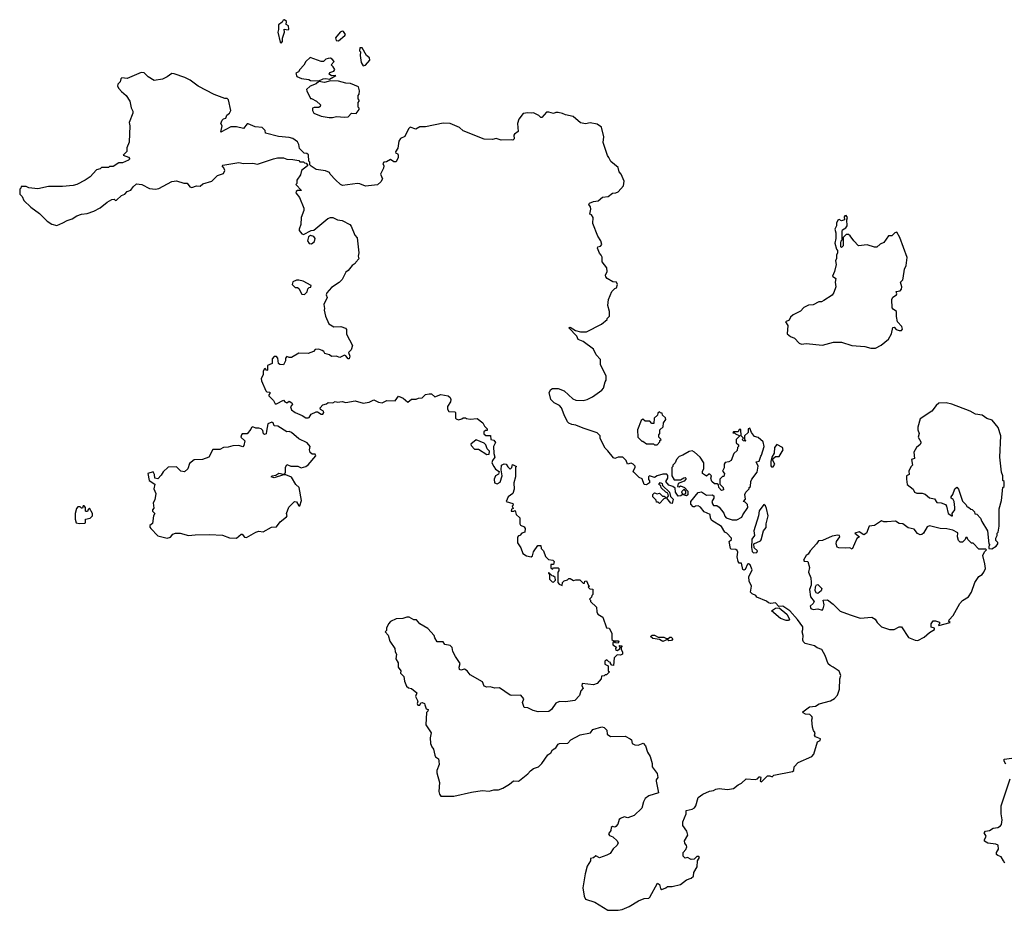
# Model space of a CAD drawing. Extents: x 1985742 to 2252716, y 78271 to 266492.
# Tile 176 of 250: x 2103280 to 2111661, y 237164 to 244750. Entities that reach past the tile are written whole.
import ezdxf

# ---------------------------------------------------------------- set-up
doc = ezdxf.new("R2010")
doc.units = 0

msp = doc.modelspace()

# ---------------------------------------------------------------- linework, layer by layer
at = {"layer": '0CON10XD'}
for points in [[(2105505, 244550), (2105516.4, 244563.6), (2105517, 244593), (2105533.3, 244645), (2105531.7, 244668.3), (2105565, 244662.5), (2105571.7, 244668.3), (2105567, 244697), (2105548.3, 244708.3), (2105550, 244735), (2105535, 244750), (2105523.6, 244746.4), (2105515, 244730), (2105483.8, 244705), (2105483.6, 244666.4), (2105476.7, 244645), (2105498.3, 244558.3), (2105505, 244550)], [(2105995, 244570.8), (2106047.5, 244615), (2106052.5, 244625), (2106035, 244648.8), (2106025, 244652), (2106008.8, 244645), (2105968, 244595), (2105972.9, 244572.9), (2105995, 244570.8)], [(2106205, 244357.5), (2106225, 244363.3), (2106260, 244405), (2106257.5, 244425), (2106232.5, 244445), (2106195, 244510), (2106175, 244510), (2106172.5, 244485), (2106180, 244475), (2106177.5, 244445), (2106186.7, 244385), (2106205, 244357.5)], [(2105825, 244230), (2105863.9, 244246.1), (2105885, 244248.8), (2105917.5, 244242.5), (2105970, 244275), (2105935, 244272.5), (2105913.3, 244285), (2105921.2, 244298.8), (2105955, 244312.5), (2105962.5, 244325), (2105949.3, 244349.3), (2105930, 244365), (2105957.5, 244395), (2105940, 244415), (2105925, 244422.5), (2105905, 244420), (2105885, 244412.5), (2105865, 244392.5), (2105845, 244392.5), (2105753, 244427), (2105715.7, 244394.3), (2105698.3, 244361.7), (2105663.6, 244326.4), (2105653, 244307), (2105630, 244295), (2105640, 244265), (2105677.7, 244247.7), (2105741.7, 244241.7), (2105755, 244233.3), (2105825, 244230)], [(2106352.5, 243435), (2106367, 243393), (2106355, 243370), (2106327, 243343), (2106225, 243332.5), (2106175, 243352.5), (2106155, 243353.3), (2106028.3, 243338.3), (2106010, 243345), (2105967, 243387), (2105923.6, 243433.6), (2105918.3, 243448.3), (2105881.7, 243461.7), (2105803.6, 243473.6), (2105761.7, 243501.7), (2105750, 243515), (2105750, 243535), (2105740, 243545), (2105738.3, 243598.3), (2105725, 243610), (2105701.7, 243611.7), (2105681.7, 243631.7), (2105663, 243653), (2105657, 243687), (2105645, 243710), (2105605, 243737.5), (2105575, 243747.5), (2105483.6, 243753.6), (2105373, 243783), (2105370, 243805), (2105345, 243832.5), (2105285, 243836.7), (2105225, 243862.5), (2105215, 243862.5), (2105185, 243822.5), (2105125, 243837.5), (2105077, 243837), (2104992.5, 243792.5), (2105002.5, 243845), (2104993.3, 243865), (2105003.8, 243895), (2105015, 243906.7), (2105035, 243910), (2105044.2, 243935.8), (2105066.2, 243955), (2105078, 243975), (2105056.1, 244066.1), (2105045, 244077.5), (2105025, 244077.5), (2104935, 244112.5), (2104800, 244185), (2104730, 244235), (2104687, 244257), (2104595, 244290), (2104575, 244292.5), (2104535, 244262.5), (2104495, 244242.5), (2104425, 244232.5), (2104373.6, 244263.6), (2104338.3, 244298.3), (2104315, 244300), (2104195, 244250), (2104150, 244255), (2104140, 244245), (2104135, 244220), (2104115, 244200), (2104112.5, 244185), (2104123.9, 244163.9), (2104147, 244137), (2104187.5, 244105), (2104217, 244057), (2104228.3, 243998.3), (2104241.7, 243971.7), (2104242.5, 243955), (2104213, 243873), (2104217.5, 243845), (2104213, 243707), (2104193, 243657), (2104191.7, 243628.3), (2104160, 243595), (2104205, 243580), (2104217.5, 243565), (2104205, 243552.5), (2104155, 243530), (2104125, 243530), (2104075, 243500), (2104045, 243500), (2104035, 243490), (2103975, 243490), (2103965, 243480), (2103935, 243470), (2103879.3, 243410.7), (2103838.3, 243381.7), (2103765, 243346.7), (2103735, 243338.8), (2103645, 243330), (2103525, 243330), (2103435, 243310), (2103358.3, 243318.3), (2103335, 243330), (2103291.7, 243328.3), (2103290, 243315), (2103280, 243305), (2103280, 243265), (2103300, 243245), (2103315, 243210), (2103375, 243152.5), (2103447.7, 243097.7), (2103515, 243032.5), (2103555, 243007.5), (2103595, 242997.5), (2103648.3, 243018.3), (2103685, 243040), (2103726.1, 243053.9), (2103765, 243080), (2103805, 243093.3), (2103855, 243100), (2103910.7, 243119.3), (2103963.6, 243146.4), (2104023.9, 243196.1), (2104065, 243217.5), (2104085, 243220), (2104095, 243210), (2104105, 243212.5), (2104146.2, 243253.8), (2104175, 243264), (2104194.2, 243285.8), (2104225, 243299.2), (2104245, 243326), (2104275, 243351.2), (2104320, 243345), (2104385, 243312.5), (2104435, 243307.5), (2104465, 243312.5), (2104575, 243372.5), (2104615, 243377.5), (2104677, 243357), (2104705, 243357.5), (2104727.5, 243325), (2104745, 243320), (2104785, 243334), (2104815, 243332.9), (2104838.3, 243351.7), (2104915, 243374), (2104965, 243422), (2105015, 243438.8), (2105026.2, 243465), (2105018.3, 243488.3), (2105002.5, 243505), (2105008.3, 243511.7), (2105145, 243533.3), (2105185, 243523.8), (2105265, 243527.5), (2105305, 243520), (2105440, 243565), (2105475, 243572.5), (2105525, 243572.5), (2105555, 243562.5), (2105605, 243560), (2105655, 243550), (2105665, 243540), (2105695, 243540), (2105705, 243530), (2105718.3, 243528.3), (2105730, 243515), (2105730, 243505), (2105680, 243465), (2105671.7, 243428.3), (2105638.3, 243381.7), (2105640, 243355), (2105630, 243345), (2105680, 243295), (2105645, 243296.2), (2105633, 243287), (2105631.2, 243275), (2105662.5, 243235), (2105697.5, 243145), (2105697.5, 243125), (2105676.7, 243065), (2105672.5, 243005), (2105660, 242965), (2105660, 242955), (2105682.5, 242925), (2105695, 242920), (2105760, 242955), (2105785, 242957.5), (2105903.9, 243056.1), (2105925, 243066.2), (2105945, 243066.2), (2105985, 243046.2), (2106025, 243038.8), (2106090, 243005), (2106101.7, 242991.7), (2106132.5, 242915), (2106151.7, 242891.7), (2106167.5, 242765), (2106160, 242735), (2106167, 242713), (2106140, 242685), (2106136.4, 242673.6), (2106110, 242655), (2106076.4, 242613.6), (2106055, 242600), (2106025, 242537.5), (2105998.3, 242511.7), (2105935, 242470), (2105895, 242422.5), (2105887.5, 242405), (2105896.7, 242385), (2105867.5, 242325), (2105875, 242290), (2105871.2, 242275), (2105883.3, 242225), (2105910.5, 242160.5), (2105955, 242133.8), (2106015, 242136.7), (2106053.6, 242123.6), (2106061.7, 242111.7), (2106062.3, 242072.3), (2106114, 241975), (2106101.2, 241938.8), (2106077.5, 241915), (2106090, 241885), (2106085, 241860), (2106075, 241860), (2106056.2, 241886.2), (2106045, 241892.5), (2106005, 241872.5), (2105975, 241883.3), (2105935, 241880), (2105915.9, 241895.9), (2105877.5, 241907.5), (2105867.5, 241925), (2105855, 241932.5), (2105825, 241943.3), (2105795, 241940), (2105780, 241925), (2105735, 241907.5), (2105655, 241910), (2105595, 241873.3), (2105575, 241872.5), (2105555, 241880), (2105543.3, 241866.7), (2105542.5, 241845), (2105525, 241810), (2105493.6, 241813.6), (2105481.7, 241821.7), (2105477.5, 241867.5), (2105465, 241880), (2105445, 241880), (2105428.3, 241861.7), (2105428.3, 241821.7), (2105390, 241805), (2105390, 241765), (2105385, 241762.5), (2105368.3, 241778.3), (2105363, 241777), (2105353.8, 241755), (2105352, 241725), (2105336.7, 241695), (2105338.8, 241675), (2105375, 241590), (2105385, 241580), (2105408.3, 241578.3), (2105410, 241565), (2105400, 241555), (2105400, 241545), (2105441.2, 241505), (2105455, 241478.8), (2105465, 241478), (2105525, 241510), (2105537.5, 241495), (2105555, 241487.5), (2105575, 241500), (2105597.5, 241485), (2105602.5, 241475), (2105586.4, 241453.6), (2105595, 241426.7), (2105624.1, 241404.1), (2105685, 241377.5), (2105715, 241357.5), (2105735, 241357.5), (2105745, 241362.5), (2105760.7, 241389.3), (2105805, 241410), (2105815, 241410), (2105845, 241388.8), (2105859.5, 241390.5), (2105870, 241405), (2105866.7, 241415), (2105840.7, 241430.7), (2105837.5, 241445), (2105861.7, 241468.3), (2105891.7, 241478.3), (2105905, 241490), (2105945, 241487.5), (2105965, 241497.5), (2105985, 241492.5), (2106025, 241497.5), (2106055, 241490), (2106135, 241503.3), (2106205, 241483.3), (2106255, 241492.5), (2106295, 241513.3), (2106335, 241493.3), (2106365, 241487.5), (2106405, 241507.5), (2106475, 241502.5), (2106505, 241542.5), (2106545, 241526.2), (2106585, 241493.3), (2106615, 241516.7), (2106655, 241517.5), (2106675, 241527.5), (2106705, 241530), (2106733, 241557), (2106765, 241562.5), (2106785, 241562.5), (2106815, 241537.5), (2106865, 241556.7), (2106926, 241546), (2106945, 241532.5), (2106951.2, 241515), (2106946.7, 241495), (2106922.5, 241455), (2106923, 241433), (2106933, 241413), (2106985, 241410), (2106990, 241405), (2106990, 241355), (2106995, 241350), (2107015, 241342.5), (2107045, 241350), (2107055, 241360), (2107075, 241360), (2107083, 241353), (2107115, 241347.5), (2107175, 241352.5), (2107222.5, 241315), (2107237, 241287), (2107260, 241265), (2107258.3, 241251.7), (2107245, 241250), (2107231.7, 241238.3), (2107231.7, 241221.7), (2107248.3, 241208.3), (2107288.3, 241208.3), (2107290, 241175), (2107315, 241167.5), (2107329.3, 241149.3), (2107312.5, 241115), (2107316.7, 241055), (2107325.9, 241024.1), (2107303.9, 240996.1), (2107300, 240975), (2107315, 240943.3), (2107330.7, 240920.7), (2107361.7, 240901.7), (2107355, 240880), (2107330, 240865), (2107317.5, 240835), (2107322.5, 240805), (2107345, 240796.7), (2107370.7, 240809.3), (2107387.5, 240865), (2107377.5, 240915), (2107382.5, 240955), (2107405, 240966.2), (2107420, 240965), (2107435, 240940), (2107455, 240922.5), (2107470, 240935), (2107475, 240960), (2107510, 240945), (2107500, 240935), (2107500, 240855), (2107486, 240805), (2107489.3, 240750.7), (2107476.7, 240715), (2107436.7, 240685), (2107420, 240645), (2107478.3, 240628.3), (2107480, 240615), (2107472.5, 240605), (2107480, 240585), (2107465, 240580), (2107462.5, 240565), (2107487.5, 240562.5), (2107498.3, 240568.3), (2107507.5, 240535), (2107537, 240507), (2107537, 240457), (2107542.5, 240445), (2107575, 240430), (2107582.5, 240415), (2107580, 240385), (2107555, 240377.5), (2107537.5, 240355), (2107525, 240352.5), (2107517, 240343), (2107518.8, 240295), (2107545, 240252.5), (2107562.9, 240202.9), (2107593.3, 240183.3), (2107635, 240175.8), (2107645.7, 240184.3), (2107655, 240216.7), (2107690, 240270), (2107715, 240270), (2107720, 240245), (2107737.5, 240225), (2107757, 240177), (2107781.7, 240151.7), (2107817, 240147), (2107830, 240135), (2107825, 240110), (2107801.7, 240108.3), (2107801.7, 240081.7), (2107815, 240070), (2107825, 240080), (2107865, 240080), (2107870, 240075), (2107870, 240055), (2107860, 240045), (2107860, 239955), (2107871.7, 239941.7), (2107898.3, 239931.7), (2107900, 239955), (2107915, 239970), (2107941.7, 239978.3), (2107955, 239990), (2107965, 239990), (2107995, 239972.5), (2108015, 239980), (2108048.3, 239978.3)], [(2105915, 243916.2), (2105943.6, 243916.4), (2105975.9, 243925.9), (2106045, 243918.8), (2106075, 243923.3), (2106105, 243953.8), (2106145, 243950), (2106170, 243985), (2106170, 243995), (2106160, 244005), (2106160, 244045), (2106170, 244055), (2106170, 244065), (2106160, 244075), (2106160, 244105), (2106170, 244115), (2106172.5, 244145), (2106165, 244177.5), (2106096.4, 244206.4), (2106055, 244210), (2105995, 244226), (2105925, 244230), (2105875, 244214.2), (2105825, 244222.5), (2105805, 244203.8), (2105752.5, 244185), (2105722.5, 244155), (2105723, 244143), (2105755, 244080), (2105765, 244080), (2105807, 244057), (2105840, 244025), (2105838.3, 244011.7), (2105827, 244003), (2105787, 244003), (2105773.3, 243996.7), (2105772, 243975), (2105784.2, 243954.2), (2105845, 243929.2), (2105915, 243916.2)], [(2108375, 237163.8), (2108409.4, 237170.6), (2108467.5, 237195), (2108547.5, 237245), (2108595.8, 237264.2), (2108635, 237268), (2108645, 237276), (2108710, 237395), (2108727.5, 237385), (2108735, 237350), (2108745, 237342.5), (2108780, 237355), (2108793, 237367), (2108835, 237367.5), (2108905, 237382.5), (2108955.9, 237424.1), (2108995, 237438.8), (2109015, 237453.3), (2109017.5, 237485), (2109047, 237533), (2109050, 237585), (2109067.5, 237615), (2109061.7, 237621.7), (2109045, 237622.5), (2109020.7, 237599.3), (2108995, 237595.8), (2108965, 237613.3), (2108945, 237607.5), (2108927.5, 237625), (2108928, 237655), (2108949.1, 237680.9), (2108957.5, 237705), (2108956.4, 237716.4), (2108942.5, 237735), (2108940, 237755), (2108967.5, 237805), (2108958.3, 237838.3), (2108926, 237885), (2108923.9, 237916.1), (2108953.8, 237985), (2108953.3, 238015), (2109005, 238025.4), (2109024, 238036), (2109035.6, 238055), (2109055.6, 238124.4), (2109095, 238153.8), (2109152.7, 238177.3), (2109185, 238183.8), (2109204.4, 238195.6), (2109235, 238202), (2109305, 238193.3), (2109355, 238202.5), (2109395, 238233.3), (2109423.6, 238246.4), (2109465, 238283.3), (2109540.7, 238279.3), (2109560, 238285), (2109575, 238300), (2109585, 238300), (2109590, 238295), (2109583.6, 238263.6), (2109595, 238257.5), (2109645, 238310), (2109665, 238310), (2109685, 238300), (2109700, 238315), (2109857.5, 238345), (2109870, 238355), (2109873.8, 238385), (2109907, 238423), (2110023.8, 238475), (2110040, 238495), (2110071.2, 238598.8), (2110095, 238610), (2110096.7, 238625), (2110055, 238641.2), (2110046.7, 238655), (2110052.5, 238675), (2110037.5, 238695), (2110027.5, 238725), (2110023.3, 238785), (2110028.8, 238805), (2110023.8, 238815), (2110005, 238831.2), (2109970, 238835), (2109950, 238845), (2109947.5, 238855), (2110003, 238897), (2110055, 238902.5), (2110085, 238922.5), (2110180.7, 238949.3), (2110215, 238967.5), (2110242.5, 238995), (2110257, 239047), (2110260, 239135), (2110270, 239165), (2110255, 239200), (2110205.8, 239235.8), (2110177.7, 239247.7), (2110162.7, 239262.7), (2110136.7, 239335), (2110107.5, 239385), (2110069.3, 239399.3), (2110045, 239416.7), (2109967.5, 239437.5), (2109951.2, 239451.2), (2109946.2, 239465), (2109950, 239505), (2109940, 239535), (2109946.7, 239555), (2109945, 239577.5), (2109900.3, 239640.3), (2109835, 239713.3), (2109775, 239753.3), (2109741.7, 239751.7), (2109715, 239783.3), (2109675, 239777.5), (2109655, 239782.5), (2109637, 239797), (2109555, 239832.5), (2109546.4, 239846.4), (2109515, 239860), (2109500, 239875), (2109510, 239925), (2109488.3, 239968.3), (2109487.5, 240005), (2109516, 240065), (2109497.5, 240107.5), (2109485, 240116.2), (2109475, 240111.2), (2109455, 240066.7), (2109445, 240060), (2109436.1, 240066.1), (2109425, 240120), (2109405, 240120), (2109396.1, 240136.1), (2109388, 240175), (2109393.3, 240215), (2109388.3, 240228.3), (2109377, 240237), (2109335, 240240), (2109330, 240245), (2109320, 240305), (2109338.3, 240321.7), (2109340, 240335), (2109300, 240375), (2109283.6, 240383.6), (2109253, 240433), (2109172.5, 240485), (2109160, 240505), (2109156.4, 240536.4), (2109107, 240557), (2109075, 240597.5), (2109055, 240610), (2109033, 240607), (2109025, 240600), (2109011.7, 240601.7), (2108993, 240623), (2108992.5, 240645), (2109055, 240722.5), (2109085, 240727.5), (2109125, 240701.2), (2109175, 240703.3), (2109187.5, 240695), (2109190, 240675), (2109172.5, 240645), (2109176.7, 240625), (2109185, 240613.3), (2109215, 240613.3), (2109235, 240598), (2109275, 240545.8), (2109282.2, 240522.2), (2109295, 240508), (2109345, 240491.2), (2109385, 240490), (2109428.3, 240511.7), (2109436.4, 240533.6), (2109476.9, 240595), (2109475, 240620), (2109455, 240640), (2109440, 240645), (2109457.5, 240665), (2109453, 240707), (2109460, 240725), (2109490, 240755), (2109490, 240765), (2109500, 240775), (2109502.5, 240815), (2109513, 240837), (2109556.7, 240895), (2109566.7, 240946.7), (2109550, 240985), (2109575, 240990), (2109587.5, 241032.5), (2109595, 241040), (2109616.7, 241115), (2109610, 241155), (2109565, 241190), (2109535, 241200), (2109510, 241235), (2109495, 241270), (2109480, 241265), (2109480, 241235), (2109450, 241205), (2109450, 241175), (2109460, 241165), (2109455, 241160), (2109441.7, 241161.7), (2109430, 241175), (2109440, 241185), (2109420, 241205), (2109418.3, 241258.3), (2109405, 241260), (2109395, 241240), (2109355, 241240), (2109351.7, 241231.7), (2109365, 241230), (2109371.7, 241221.7), (2109410, 241205), (2109380, 241175), (2109380, 241145), (2109398.3, 241128.3), (2109400, 241115), (2109390, 241105), (2109388.3, 241081.7), (2109360, 241055), (2109337.5, 240995), (2109316.4, 240983.6), (2109285, 240977.5), (2109277.5, 240965), (2109277, 240933), (2109262.5, 240905), (2109280, 240885), (2109275, 240860), (2109261.7, 240858.3), (2109240, 240835), (2109240, 240795), (2109267.5, 240765), (2109270, 240745), (2109255, 240740), (2109232.5, 240765), (2109228.3, 240788.3), (2109217, 240797), (2109195, 240797.5), (2109172.5, 240815), (2109162.5, 240845), (2109170, 240865), (2109155, 240880), (2109145, 240880), (2109125, 240862.5), (2109092.5, 240885), (2109092.5, 240905), (2109102.5, 240925), (2109102.5, 240975), (2109073, 241023), (2109025, 241067.5), (2109005, 241077.5), (2108978.3, 241071.7), (2108925, 241040), (2108895, 241030), (2108870, 241005), (2108860, 240975), (2108840, 240955), (2108840, 240945), (2108830, 240935), (2108830, 240865), (2108851.7, 240831.7), (2108905, 240830), (2108933, 240847), (2108945, 240850), (2108950, 240845), (2108950, 240835), (2108935, 240820), (2108885, 240800), (2108880, 240775), (2108895, 240770), (2108905, 240780), (2108940, 240765), (2108967.5, 240735), (2108967, 240703), (2108956.2, 240693.8), (2108931.7, 240701.7), (2108931.7, 240708.3), (2108950, 240715), (2108950, 240735), (2108935, 240750), (2108913, 240727), (2108920, 240715), (2108918.3, 240701.7), (2108907, 240693), (2108885, 240690), (2108862.5, 240725), (2108858.3, 240758.3), (2108840, 240775), (2108806.4, 240786.4), (2108780, 240815), (2108797.5, 240845), (2108797, 240867), (2108788.3, 240878.3), (2108755, 240880), (2108705, 240863.3), (2108685, 240850), (2108640, 240865), (2108632.5, 240855), (2108633.6, 240833.6), (2108641.7, 240821.7), (2108640, 240805), (2108615, 240787.5), (2108595, 240790), (2108580, 240840), (2108551.7, 240851.7), (2108507.5, 240895), (2108502.5, 240905), (2108520, 240935), (2108517.7, 240947.7), (2108503.3, 240965), (2108485, 240971.2), (2108455, 240963.3), (2108442.5, 240995), (2108415, 241022.5), (2108375, 241022.5), (2108345, 241013.3), (2108335, 241017.5), (2108287, 241077), (2108265, 241100), (2108241.7, 241141.7), (2108222.5, 241185), (2108220, 241205), (2108195, 241230), (2108075, 241270), (2108015, 241297.5), (2107980.7, 241300.7), (2107953.6, 241313.6), (2107942.5, 241325), (2107913.3, 241385), (2107892.5, 241445), (2107875, 241462.5), (2107830, 241485), (2107800, 241515), (2107787.5, 241575), (2107800.7, 241599.3), (2107815, 241607.5), (2107865, 241607.5), (2107915, 241587.5), (2107989.3, 241519.3), (2108015, 241510), (2108075, 241506.7), (2108110, 241515), (2108155, 241537.5), (2108236.4, 241593.6), (2108248.8, 241611.2), (2108262.5, 241665), (2108271.7, 241678.3), (2108272.5, 241715), (2108225, 241810), (2108223.3, 241855), (2108187.5, 241895), (2108165, 241942.5), (2108077.8, 242007.8), (2108032.5, 242025), (2108022.5, 242055), (2107953.3, 242125), (2107965, 242131.2), (2108012.2, 242102.2), (2108055, 242091.1), (2108105, 242090), (2108233.3, 242156.7), (2108280, 242195), (2108280, 242205), (2108300, 242225), (2108300, 242265), (2108287.5, 242315), (2108293, 242367), (2108320, 242435), (2108345, 242460), (2108360, 242465), (2108367.5, 242495), (2108360, 242515), (2108328.3, 242518.3), (2108280, 242545), (2108268.3, 242558.3), (2108267.5, 242575), (2108280, 242605), (2108277.5, 242635), (2108238.3, 242688.3), (2108237, 242727), (2108230, 242745), (2108215, 242760), (2108197.5, 242805), (2108200, 242815), (2108225, 242820), (2108236.1, 242836.1), (2108225.8, 242865.8), (2108200, 242905), (2108158.8, 243015), (2108161.2, 243065), (2108146.4, 243086.4), (2108133, 243093), (2108142.5, 243135), (2108137.5, 243155), (2108123.3, 243175), (2108131.7, 243188.3), (2108165, 243202.5), (2108205, 243206.7), (2108241.2, 243238.8), (2108290, 243245), (2108325, 243273.3), (2108355, 243276), (2108373.3, 243285), (2108420, 243335), (2108426.7, 243375), (2108398.8, 243435), (2108383.3, 243455), (2108375, 243490), (2108310.7, 243540.7), (2108296.1, 243576.1), (2108282.3, 243592.3), (2108246.2, 243705), (2108251.7, 243751.7), (2108232.5, 243835), (2108195, 243860), (2108135, 243871.2), (2108095, 243863.8), (2108055, 243870), (2107992.5, 243925), (2107925, 243938.8), (2107901.7, 243951.7), (2107865, 243960), (2107845, 243960), (2107825, 243951.2), (2107785, 243963.3), (2107765, 243962.5), (2107725, 243916.7), (2107715, 243917.5), (2107700, 243935), (2107655, 243957.5), (2107635, 243952.5), (2107605, 243957.5), (2107565, 243950), (2107528.3, 243901.7), (2107517.5, 243865), (2107521.7, 243798.3), (2107492.5, 243775), (2107487.5, 243765), (2107490, 243735), (2107477.5, 243722.5), (2107465, 243727.5), (2107377, 243723), (2107335, 243737.5), (2107305, 243730), (2107233, 243733), (2107055, 243802.5), (2107025, 243832.5), (2106945, 243866.7), (2106885, 243867.5), (2106735, 243837.5), (2106685, 243837.5), (2106653, 243817), (2106605, 243833.3), (2106589.5, 243820.5), (2106557.5, 243755), (2106520.7, 243739.3), (2106507.5, 243715), (2106500, 243655), (2106480, 243625), (2106481.7, 243611.7), (2106495, 243610), (2106502.5, 243595), (2106502.5, 243575), (2106485, 243540), (2106465, 243540), (2106435, 243560), (2106401.7, 243538.3), (2106380, 243535), (2106372.5, 243525), (2106380, 243505), (2106377.5, 243485), (2106352.5, 243435)], [(2110565, 241952.5), (2110613, 241977), (2110675, 242030), (2110700, 242075), (2110711.7, 242128.3), (2110725, 242130), (2110740.8, 242110.8), (2110765, 242101.2), (2110785, 242103.3), (2110793.8, 242115), (2110787.6, 242137.6), (2110753.3, 242175), (2110742.3, 242222.3), (2110742.5, 242265), (2110715, 242283.3), (2110708, 242295), (2110704, 242366), (2110712.3, 242387.7), (2110742.5, 242405), (2110746.7, 242415), (2110740, 242435), (2110775, 242441.2), (2110786.2, 242455), (2110790, 242475), (2110777.5, 242515), (2110797.5, 242535), (2110801.7, 242548.3), (2110812.5, 242625), (2110826.7, 242655), (2110833.3, 242725), (2110772.5, 242895), (2110745, 242940), (2110730, 242935), (2110705, 242910), (2110675, 242907.5), (2110635, 242852.5), (2110605, 242837.5), (2110575, 242812.5), (2110555, 242812.5), (2110495, 242832.5), (2110420, 242825), (2110380, 242865), (2110349.3, 242909.3), (2110335, 242920), (2110315, 242920), (2110290, 242895), (2110290, 242825), (2110275, 242810), (2110270, 242815), (2110270, 242845), (2110273, 242867), (2110280, 242875), (2110280, 242945), (2110285, 242960), (2110313, 242977), (2110322.5, 242995), (2110320, 243045), (2110327.5, 243065), (2110315, 243082.5), (2110305, 243080), (2110298.3, 243071.7), (2110300, 243045), (2110275, 243037.5), (2110255, 243047.5), (2110245, 243042.5), (2110233.6, 243016.4), (2110232.5, 242995), (2110218.8, 242965), (2110227.5, 242935), (2110227.5, 242885), (2110220, 242845), (2110233.3, 242795), (2110242.5, 242785), (2110242.5, 242765), (2110233.8, 242745), (2110233.3, 242715), (2110223.8, 242695), (2110230, 242665), (2110216.7, 242605), (2110200, 242565), (2110226.7, 242545), (2110221.2, 242515), (2110226.1, 242473.9), (2110211.2, 242425), (2110195, 242403.3), (2110125, 242357.5), (2110105, 242347.5), (2110083.6, 242346.4), (2110035, 242322.5), (2109995, 242317.5), (2109955, 242297.5), (2109925, 242267.5), (2109863.6, 242236.4), (2109842.5, 242215), (2109830, 242190), (2109800, 242175), (2109817.5, 242145), (2109812.5, 242075), (2109841.7, 242051.7), (2109876.4, 242036.4), (2109913.9, 241993.9), (2109935, 241987.5), (2109975, 241992.5), (2110115, 241976.7), (2110207, 242003), (2110275, 242002.5), (2110363.9, 241973.9), (2110475, 241967.5), (2110525, 241952.5), (2110565, 241952.5)], [(2105765, 242841.5), (2105790, 242860), (2105795.7, 242885), (2105783.3, 242903.3), (2105755, 242910.8), (2105738.6, 242901.4), (2105730.5, 242865), (2105745, 242843.1), (2105765, 242841.5)], [(2105705, 242410), (2105728.3, 242431.7), (2105731.7, 242458.3), (2105745, 242470), (2105758.3, 242471.7), (2105760, 242485), (2105691.7, 242521.7), (2105655, 242530), (2105635, 242530), (2105605, 242517.5), (2105600, 242495), (2105625, 242470), (2105645, 242470), (2105655, 242460), (2105681.7, 242411.7), (2105705, 242410)], [(2111555, 240243.8), (2111592.5, 240265), (2111607.5, 240285), (2111607, 240297), (2111590, 240315), (2111590, 240335), (2111600, 240355), (2111600, 240375), (2111610, 240385), (2111616.7, 240435), (2111617, 240583), (2111637.5, 240655), (2111650, 240765), (2111660, 240775), (2111660, 240815), (2111650, 240825), (2111647.5, 240865), (2111637.5, 240895), (2111623.8, 241025), (2111631.2, 241205), (2111610, 241275), (2111559.3, 241339.3), (2111513, 241353), (2111471.7, 241381.7), (2111415, 241390), (2111370, 241415), (2111215, 241476), (2111165, 241486.2), (2111105, 241483.3), (2111080, 241465), (2111045, 241416.7), (2110945, 241350), (2110925, 241280), (2110923.9, 241256.1), (2110937.5, 241225), (2110927.5, 241195), (2110950, 241155), (2110950, 241145), (2110945, 241132.5), (2110913.9, 241106.1), (2110892.5, 241065), (2110897, 241013), (2110870, 241005), (2110880, 240955), (2110865, 240940), (2110847.5, 240905), (2110850, 240875), (2110830, 240865), (2110830, 240835), (2110835, 240790), (2110885, 240750), (2110897.5, 240725), (2110916.4, 240716.4), (2110961.7, 240718.3), (2110988.3, 240708.3), (2111025, 240677.5), (2111067.3, 240667.3), (2111088.3, 240638.3), (2111125, 240635.7), (2111160.5, 240620.5), (2111170, 240605), (2111183.8, 240545), (2111215, 240522.5), (2111220, 240525), (2111217.5, 240545), (2111238.8, 240575), (2111238.8, 240595), (2111233.3, 240645), (2111225, 240662.5), (2111210, 240675), (2111210, 240685), (2111223.6, 240706.4), (2111240, 240755), (2111258.3, 240768.3), (2111271.7, 240751.7), (2111305, 240650), (2111335, 240620), (2111345, 240600), (2111357, 240597), (2111375, 240580), (2111388.3, 240578.3), (2111408.3, 240558.3), (2111411.7, 240541.7), (2111428.3, 240538.3), (2111460, 240505), (2111470, 240475), (2111517.5, 240395), (2111530, 240285), (2111537.5, 240275), (2111530, 240265), (2111530, 240245), (2111555, 240243.8)], [(2108705, 241130), (2108730, 241155), (2108730, 241165), (2108740, 241175), (2108720, 241195), (2108720, 241215), (2108730, 241225), (2108730, 241255), (2108758.3, 241281.7), (2108760, 241315), (2108780, 241345), (2108778.3, 241358.3), (2108751.7, 241381.7), (2108748.3, 241398.3), (2108735, 241400), (2108725, 241410), (2108711.7, 241398.3), (2108708.3, 241381.7), (2108680, 241355), (2108678.3, 241311.7), (2108661.7, 241311.7), (2108645, 241330), (2108605, 241330), (2108583, 241347), (2108570, 241335), (2108537.5, 241255), (2108542.5, 241195), (2108575, 241160), (2108585, 241160), (2108615, 241136.7), (2108675, 241137.5), (2108685, 241130), (2108705, 241130)], [(2105125, 240333.3), (2105165, 240367.5), (2105175, 240367.5), (2105195, 240342.5), (2105211.7, 240338.3), (2105290, 240385), (2105315, 240392.5), (2105351.7, 240388.3), (2105423, 240427), (2105465, 240430), (2105497, 240473), (2105552.5, 240515), (2105557.5, 240525), (2105550, 240545), (2105571.7, 240598.3), (2105620, 240645), (2105635, 240642.5), (2105655, 240610), (2105665, 240610), (2105678.8, 240655), (2105660, 240765), (2105631.7, 240791.7), (2105593, 240853), (2105545, 240872.5), (2105525, 240872.5), (2105445, 240846.7), (2105420, 240855), (2105430, 240865), (2105460, 240870), (2105485, 240886.2), (2105525, 240877.5), (2105538.3, 240881.7), (2105543.6, 240896.4), (2105542, 240935), (2105555, 240962.5), (2105588.3, 240948.3), (2105646.4, 240946.4), (2105675, 240932.5), (2105715.9, 240944.1), (2105735, 240957.5), (2105800, 241035), (2105795, 241050), (2105768.3, 241048.3), (2105753, 241063), (2105747.5, 241085), (2105752.5, 241115), (2105726.1, 241146.1), (2105655, 241180), (2105595, 241232.5), (2105575, 241242.5), (2105555, 241240), (2105477, 241287), (2105445, 241290), (2105436.7, 241315), (2105425, 241322.5), (2105391.7, 241308.3), (2105381.2, 241245), (2105376.9, 241223.1), (2105365, 241218), (2105355, 241223.3), (2105349.7, 241249.7), (2105335.5, 241265.5), (2105315, 241272), (2105290.7, 241270.7), (2105265, 241282.5), (2105253.8, 241276.2), (2105248.8, 241261.2), (2105215, 241223.3), (2105175, 241222.5), (2105167.5, 241215), (2105163, 241193), (2105197, 241163), (2105187, 241123), (2105178.3, 241111.7), (2105145, 241123.3), (2105095, 241120), (2105055, 241107.5), (2105015, 241106.7), (2104985, 241087.5), (2104925, 241090), (2104890, 241025), (2104835, 241002.5), (2104765, 241000), (2104725, 240970), (2104712.5, 240925), (2104681.7, 240898.3), (2104653, 240903), (2104615, 240940), (2104545, 240937.5), (2104500.5, 240899.5), (2104485, 240870), (2104455, 240840), (2104430, 240845), (2104426.4, 240876.4), (2104415, 240897.5), (2104370, 240885), (2104382.5, 240825), (2104430, 240795), (2104422.5, 240755), (2104437.5, 240715), (2104429.3, 240660.7), (2104417.5, 240635), (2104421.7, 240588.3), (2104410, 240575), (2104410, 240565), (2104430, 240545), (2104420, 240525), (2104411.7, 240458.3), (2104388.3, 240441.7), (2104388.3, 240428.3), (2104397.5, 240415), (2104455, 240352.5), (2104535, 240333.3), (2104565, 240342.5), (2104583.6, 240366.4), (2104605, 240377.5), (2104646.4, 240376.4), (2104717, 240357), (2104773, 240363), (2104895, 240366.2), (2105005, 240360), (2105067, 240337), (2105125, 240333.3)], [(2107255, 241047.5), (2107275, 241050), (2107280, 241075), (2107260, 241095), (2107248.3, 241128.3), (2107232.5, 241142.5), (2107165, 241170), (2107120, 241135), (2107121.7, 241121.7), (2107151.7, 241091.7), (2107185, 241092.5), (2107255, 241047.5)], [(2109695, 240940), (2109707.5, 240965), (2109690, 240995), (2109691.7, 241008.3), (2109715, 241030), (2109745, 241028.8), (2109777.5, 241085), (2109773.3, 241105), (2109725, 241132.5), (2109703.8, 241105), (2109701.7, 241058.3), (2109682.5, 241025), (2109674.1, 240985.9), (2109675, 240950), (2109680, 240940), (2109695, 240940)], [(2108835, 240630), (2108821.7, 240631.7), (2108790, 240675), (2108802.5, 240695), (2108798.3, 240718.3), (2108780, 240725), (2108741.7, 240761.7), (2108738.3, 240778.3), (2108721.7, 240791.7), (2108731.7, 240808.3), (2108748.3, 240798.3), (2108751.7, 240781.7), (2108810, 240725), (2108819.3, 240689.3), (2108842.5, 240665), (2108835, 240630)], [(2108725, 240630), (2108715, 240640), (2108701.7, 240641.7), (2108698.3, 240658.3), (2108670, 240685), (2108670, 240705), (2108685, 240720), (2108705, 240712.5), (2108727, 240717), (2108751.7, 240691.7), (2108765, 240690), (2108780, 240675), (2108761.7, 240668.3), (2108725, 240630)], [(2103785, 240457.5), (2103835, 240462.5), (2103840, 240465), (2103840, 240495), (2103880, 240505), (2103900, 240525), (2103900, 240545), (2103875, 240590), (2103861.7, 240578.3), (2103858.3, 240561.7), (2103845, 240560), (2103840, 240565), (2103840, 240595), (2103828.3, 240608.3), (2103821.7, 240608.3), (2103815, 240590), (2103805, 240590), (2103795, 240600), (2103775, 240600), (2103763, 240587), (2103752.5, 240545), (2103752.5, 240495), (2103760, 240465), (2103785, 240457.5)], [(2109525, 240207.5), (2109555, 240212.5), (2109560, 240225), (2109531.2, 240251.2), (2109530, 240285), (2109585, 240310), (2109591.7, 240318.3), (2109612.5, 240395), (2109633.3, 240425), (2109633.3, 240455), (2109650, 240525), (2109637, 240587), (2109628.3, 240608.3), (2109615, 240620), (2109575, 240567.5), (2109568.8, 240525), (2109528.6, 240395), (2109533.8, 240355), (2109513.1, 240325), (2109510, 240255), (2109515, 240220), (2109525, 240207.5)], [(2110925, 239463.3), (2110978.8, 239491.2), (2111025, 239531.2), (2111067.5, 239555), (2111068.3, 239568.3), (2111040, 239575), (2111040, 239605), (2111055, 239630), (2111075, 239630), (2111108.3, 239618.3), (2111110, 239605), (2111100, 239595), (2111105, 239590), (2111200, 239615), (2111190, 239625), (2111191.7, 239638.3), (2111226.7, 239675), (2111282.7, 239777.3), (2111305, 239803.3), (2111356.7, 239835), (2111381.2, 239875), (2111410, 239955), (2111444.1, 240005.9), (2111472.5, 240025), (2111486.7, 240043.3), (2111500, 240075), (2111496.4, 240116.4), (2111477.5, 240185), (2111493, 240217), (2111510, 240235), (2111505, 240240), (2111445, 240240), (2111395, 240290), (2111381.7, 240291.7), (2111351.7, 240321.7), (2111345, 240340), (2111335, 240340), (2111328.3, 240321.7), (2111305, 240300), (2111285, 240300), (2111272.5, 240315), (2111263.3, 240345), (2111265, 240380), (2111221.7, 240401.7), (2111172.5, 240412.5), (2111115, 240415.8), (2111025, 240440), (2111005, 240430), (2110973, 240377), (2110960, 240365), (2110945, 240362.5), (2110923.6, 240373.6), (2110895, 240410), (2110843, 240423), (2110797, 240457), (2110765, 240460), (2110735, 240477.5), (2110663, 240473), (2110635, 240472.5), (2110615, 240480), (2110555, 240442.5), (2110510, 240435), (2110487.5, 240375), (2110465, 240362.5), (2110425, 240386.7), (2110390, 240375), (2110430, 240345), (2110405, 240330), (2110365, 240240), (2110345, 240252.5), (2110312.5, 240247.5), (2110251.7, 240251.7), (2110238.3, 240258.3), (2110230, 240285), (2110232, 240305), (2110260, 240345), (2110257.5, 240355), (2110245, 240358.8), (2110195, 240350.8), (2110115, 240313.3), (2110078.3, 240311.7), (2110062.5, 240285), (2110007.5, 240225), (2109993, 240197), (2109973.6, 240186.4), (2109952.5, 240145), (2109958.3, 240138.3), (2109987.5, 240135), (2110002.5, 240085), (2109993.3, 240045), (2110013.3, 239995), (2110016.2, 239955), (2110016.1, 239933.9), (2110002.5, 239895), (2110011.2, 239835), (2110043.8, 239795), (2110034.2, 239775.8), (2110008, 239755), (2110014.3, 239735), (2110035, 239725.6), (2110075, 239732.5), (2110109.5, 239720.5), (2110118.9, 239731.1), (2110128, 239765), (2110120, 239805), (2110155, 239807.5), (2110205, 239772.5), (2110263, 239713), (2110349.7, 239679.7), (2110435, 239653.1), (2110535, 239661.5), (2110562.9, 239645), (2110578.9, 239615), (2110615, 239577.1), (2110685, 239555.7), (2110725, 239556.9), (2110765, 239579.2), (2110785, 239578.8), (2110845, 239487.5), (2110903.6, 239463.6), (2110925, 239463.3)], [(2108048.3, 239978.3), (2108075, 239950), (2108088.3, 239951.7), (2108091.7, 239968.3), (2108105, 239970), (2108121.7, 239931.7), (2108130, 239925), (2108120, 239915), (2108133, 239903), (2108158.3, 239898.3), (2108160, 239855), (2108150, 239845), (2108148.3, 239831.7), (2108130, 239815), (2108140, 239805), (2108140, 239795), (2108190, 239745), (2108192.5, 239705), (2108202.5, 239685), (2108245, 239660), (2108275, 239570), (2108298.3, 239568.3), (2108320, 239525), (2108321.7, 239471.7), (2108335, 239460), (2108375, 239460), (2108380, 239455), (2108375, 239440), (2108353, 239443), (2108345, 239450), (2108330, 239445), (2108330, 239425), (2108360, 239405), (2108352.5, 239395), (2108355, 239380), (2108365, 239377.5), (2108388.3, 239391.7), (2108390, 239405), (2108381.7, 239418.3), (2108407, 239417), (2108400, 239405), (2108400, 239385), (2108412.5, 239365), (2108410, 239345), (2108395, 239337.5), (2108365, 239340), (2108340, 239315), (2108335, 239250), (2108321.7, 239251.7), (2108310, 239265), (2108310, 239275), (2108295, 239280), (2108277, 239297), (2108260, 239285), (2108261.7, 239261.7), (2108290, 239245), (2108290, 239205), (2108300, 239195), (2108275, 239170), (2108265, 239170), (2108255, 239160), (2108231.7, 239158.3), (2108230, 239135), (2108194.5, 239095.5), (2108165, 239085.7), (2108067.5, 239095), (2108063.8, 239075), (2108077.5, 239055), (2108056.7, 239033.3), (2108046.1, 238993.9), (2108005, 238950), (2107925, 238940), (2107875, 238942.5), (2107845, 238927.5), (2107807.5, 238875), (2107785, 238856.7), (2107693.6, 238853.6), (2107650, 238865), (2107605, 238887.5), (2107575, 238892.5), (2107560, 238935), (2107570, 238965), (2107546.4, 238996.4), (2107465, 238992.5), (2107455, 238997.5), (2107365, 239057.5), (2107325, 239056.2), (2107285, 239066.7), (2107255, 239063.3), (2107235, 239072.5), (2107219.3, 239109.3), (2107115, 239170), (2107090, 239205), (2107065, 239217.5), (2107035, 239210), (2107023.6, 239213.6), (2107020, 239235), (2107030, 239265), (2106990, 239325), (2106968.3, 239368.3), (2106961.7, 239401.7), (2106945, 239420), (2106898.3, 239428.3), (2106885, 239450), (2106835, 239450), (2106812.5, 239485), (2106807.5, 239505), (2106755, 239563.3), (2106687.5, 239605), (2106657, 239637), (2106635, 239637.5), (2106595, 239660), (2106575, 239660), (2106541.7, 239648.3), (2106485, 239647.5), (2106435, 239622.5), (2106420, 239605), (2106403, 239567), (2106401.7, 239548.3), (2106390, 239535), (2106417, 239507), (2106430, 239455), (2106473.3, 239395), (2106476.2, 239365), (2106487.5, 239345), (2106482.5, 239305), (2106501.7, 239271.7), (2106502.5, 239235), (2106523.3, 239205), (2106522.5, 239185), (2106550, 239155), (2106556.7, 239115), (2106573, 239073), (2106588.3, 239058.3), (2106615, 239052.5), (2106660, 239015), (2106650, 238985), (2106670, 238945), (2106664.3, 238925), (2106670.3, 238910.3), (2106685, 238911.2), (2106695, 238930), (2106705, 238933.3), (2106725, 238926.2), (2106730, 238915), (2106740, 238880), (2106757.5, 238875), (2106755, 238860), (2106742.5, 238847.5), (2106737.5, 238745), (2106782.5, 238675), (2106773.6, 238633.6), (2106776.7, 238585), (2106787.5, 238555), (2106803.3, 238535), (2106812.5, 238485), (2106820.7, 238470.7), (2106843.6, 238453.6), (2106848.8, 238435), (2106850, 238405), (2106830, 238355), (2106830, 238335), (2106853.6, 238253.6), (2106847.5, 238175), (2106853, 238153), (2106865, 238137.5), (2106976.1, 238136.1), (2107125, 238170.8), (2107215.7, 238184.3), (2107275, 238179.2), (2107315, 238191.2), (2107355, 238191.4), (2107393.3, 238205), (2107450.7, 238239.3), (2107483.2, 238266.8), (2107525, 238263.8), (2107535, 238268.8), (2107604, 238325), (2107627.7, 238352.3), (2107655, 238371.4), (2107695, 238386.2), (2107725, 238413.3), (2107775, 238487.5), (2107800, 238505), (2107815, 238530), (2107843, 238547), (2107865, 238580), (2107875, 238583.3), (2107945, 238586.2), (2107972.7, 238617.3), (2108050.6, 238659.4), (2108140, 238675), (2108160, 238705), (2108235, 238727.5), (2108255, 238720), (2108278.3, 238698.3), (2108280, 238665), (2108310, 238645), (2108435, 238647.5), (2108477.5, 238625), (2108487.5, 238615), (2108492.5, 238585), (2108515, 238572.5), (2108545, 238570), (2108586.7, 238586.7), (2108605.9, 238565.9), (2108625, 238510), (2108647.5, 238475), (2108663.3, 238415), (2108663.3, 238385), (2108705, 238330), (2108713.3, 238295), (2108697.5, 238275), (2108696.7, 238265), (2108716.7, 238165), (2108635, 238139.2), (2108605, 238116), (2108590.8, 238089.2), (2108576.4, 238033.6), (2108510, 237970), (2108457.3, 237952.7), (2108425, 237959.1), (2108394.5, 237945.5), (2108383.6, 237936.4), (2108371.7, 237898.3), (2108355, 237877.5), (2108345, 237872.5), (2108325, 237877.5), (2108315, 237870), (2108312.5, 237845), (2108293.3, 237815), (2108301.2, 237801.2), (2108329.2, 237789.2), (2108366.2, 237755), (2108373.8, 237735), (2108363.1, 237716.9), (2108332.2, 237687.8), (2108305, 237647.5), (2108277.7, 237632.3), (2108215, 237610), (2108185, 237626.7), (2108165, 237610), (2108140, 237605), (2108137.5, 237585), (2108111.2, 237538.8), (2108092.9, 237475), (2108072.5, 237355), (2108083.6, 237283.6), (2108095, 237260), (2108175, 237233.8), (2108285, 237166), (2108375, 237163.8)], [(2107825, 239960), (2107840, 239975), (2107838.3, 239998.3), (2107825, 240010), (2107811.7, 240011.7), (2107798.3, 240028.3), (2107790, 240030), (2107788.3, 240038.3), (2107781.7, 240038.3), (2107781.7, 240031.7), (2107790, 240030), (2107790, 239985), (2107811.7, 239961.7), (2107825, 239960)], [(2110075, 239863.3), (2110062.5, 239865), (2110050, 239885), (2110055, 239920), (2110063.6, 239936.4), (2110075, 239940), (2110107.5, 239905), (2110102.5, 239885), (2110075, 239863.3)], [(2109825, 239632.5), (2109803.6, 239633.6), (2109755, 239650), (2109680, 239715), (2109715, 239736.7), (2109745, 239740), (2109810, 239685), (2109832.5, 239645), (2109825, 239632.5)], [(2108755, 239453.3), (2108725, 239470), (2108668.3, 239478.3), (2108650, 239495), (2108663, 239507), (2108685, 239507.5), (2108715, 239490), (2108761.7, 239491.7), (2108785, 239480), (2108805, 239480), (2108815, 239490), (2108825, 239490), (2108840, 239475), (2108828.3, 239461.7), (2108805, 239460), (2108795, 239470), (2108755, 239453.3)], [(2111675, 238410), (2111660, 238435), (2111660, 238450), (2111725, 238458.8)], [(2111666.7, 237565), (2111654, 237585), (2111635, 237618.8), (2111605, 237630), (2111595, 237640), (2111594.1, 237655.9), (2111612, 237685), (2111608.8, 237718.8), (2111588.3, 237728.3), (2111520, 237735), (2111493.9, 237753.9), (2111492.5, 237765), (2111506.7, 237795), (2111491.2, 237825), (2111501.4, 237838.6), (2111536, 237844), (2111565, 237863.8), (2111605, 237869.2), (2111627.9, 237882.1), (2111637.1, 237895), (2111644, 237935), (2111633.8, 237985), (2111635.8, 238055), (2111711.2, 238285)]]:
    msp.add_lwpolyline(points, dxfattribs=at)

doc.saveas('drawing.dxf')
